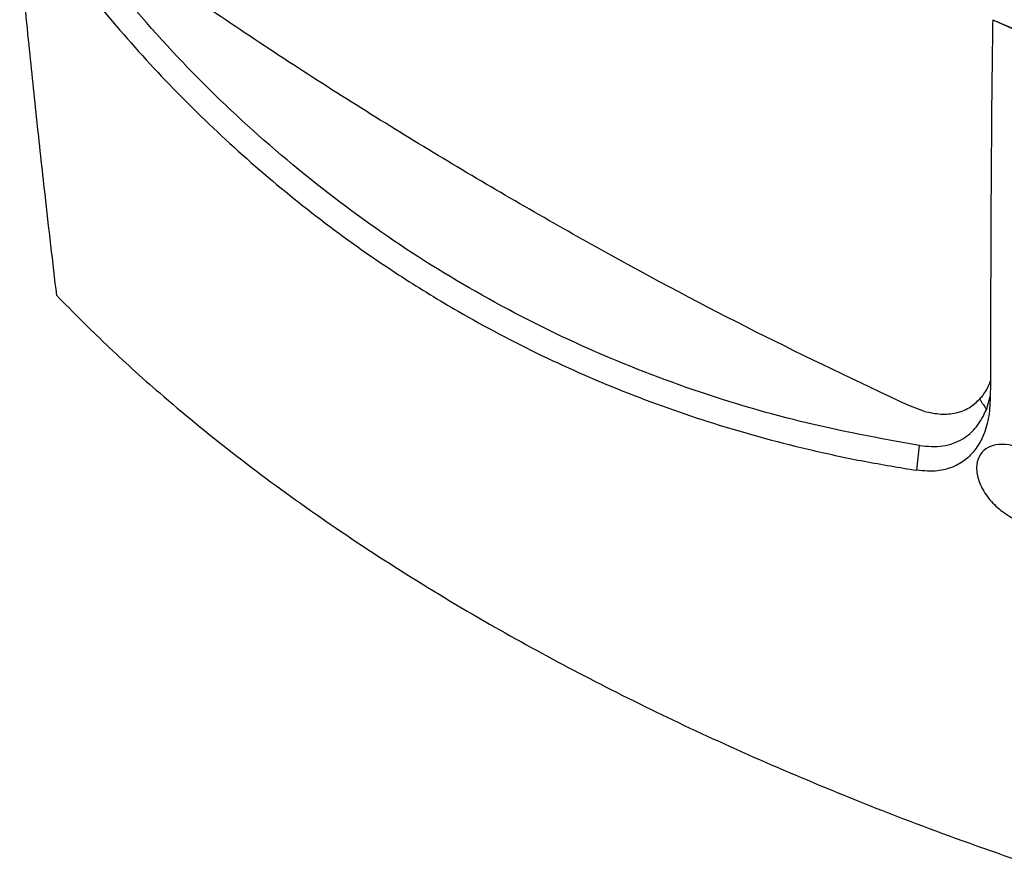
# Model space of a CAD drawing. Header units: millimetres. Extents: x -0.53 to 0.61, y -0.22 to 0.52.
# Tile 58 of 77: x 0.34 to 0.44, y 0.18 to 0.27. Entities that reach past the tile are written whole.
import ezdxf

# ---------------------------------------------------------------- set-up
doc = ezdxf.new("R2010")
doc.units = ezdxf.units.MM
doc.layers.add('FORMAT', color=7, linetype='Continuous')

msp = doc.modelspace()

# ---------------------------------------------------------------- linework, layer by layer
at = {"layer": 'FORMAT', "color": 7, "linetype": 'Continuous', "lineweight": 25}
for p, q in [((0.44279, 0.271057), (0.444935, 0.270128)), ((0.442808, 0.271055), (0.44279, 0.271043)), ((0.44279, 0.271043), (0.444936, 0.270114)), ((0.435671, 0.230252), (0.434041, 0.230852)), ((0.442134, 0.230423), (0.44254, 0.231787)), ((0.434873, 0.224106), (0.435151, 0.226678))]:
    msp.add_line(p, q, dxfattribs=at)
for points, knots in [([(0.3452736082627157, 0.2423055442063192), (0.3448597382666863, 0.2458200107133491), (0.3441353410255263, 0.2519713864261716), (0.3431623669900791, 0.260877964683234), (0.3422743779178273, 0.2693662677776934), (0.3417092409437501, 0.2752250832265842), (0.3414064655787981, 0.2783639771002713)], [0, 0, 0, 0, 0.2970298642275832, 0.5198917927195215, 0.7427792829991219, 1, 1, 1, 1]), ([(0.4340414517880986, 0.2308515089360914), (0.4287278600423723, 0.2333621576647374), (0.4181004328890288, 0.2383835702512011), (0.4020666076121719, 0.246922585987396), (0.386002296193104, 0.256196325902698), (0.3699236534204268, 0.2661954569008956), (0.3592265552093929, 0.2734844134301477), (0.3538781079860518, 0.2771288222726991)], [0, 0, 0, 0, 0.1999951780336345, 0.3999995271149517, 0.6000051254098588, 0.8000063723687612, 1, 1, 1, 1]), ([(0.4351506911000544, 0.2266781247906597), (0.4310010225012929, 0.2274433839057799), (0.4227429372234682, 0.2289662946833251), (0.4107637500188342, 0.2325977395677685), (0.3992114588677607, 0.2372189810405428), (0.388183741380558, 0.2429219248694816), (0.3777478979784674, 0.2496251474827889), (0.3679666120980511, 0.2573132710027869), (0.3587583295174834, 0.2659035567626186), (0.3532120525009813, 0.272349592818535), (0.3504242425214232, 0.2755896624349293)], [0, 0, 0, 0, 0.1258061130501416, 0.2503615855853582, 0.3759518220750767, 0.5010626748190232, 0.6251170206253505, 0.7496461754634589, 0.8741608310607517, 1, 1, 1, 1]), ([(0.3484185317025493, 0.2740156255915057), (0.3504467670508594, 0.2716049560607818), (0.3545090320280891, 0.2667767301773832), (0.361121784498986, 0.2600752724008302), (0.3681249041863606, 0.2538000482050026), (0.374874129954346, 0.2485503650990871), (0.3812197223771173, 0.244200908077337), (0.3879117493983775, 0.2401057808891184), (0.3957437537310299, 0.2359708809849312), (0.4048281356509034, 0.2320120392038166), (0.414259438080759, 0.2287087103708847), (0.4225134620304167, 0.2264865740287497), (0.4294095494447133, 0.2250094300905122), (0.4330512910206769, 0.224407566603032), (0.4348730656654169, 0.2241064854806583)], [0, 0, 0, 0, 0.0907393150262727, 0.1817378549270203, 0.2735639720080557, 0.3656843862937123, 0.4330269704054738, 0.5004901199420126, 0.5975501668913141, 0.6949720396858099, 0.7934857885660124, 0.8923580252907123, 0.9461522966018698, 1, 1, 1, 1]), ([(0.4427904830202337, 0.2710431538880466), (0.4427717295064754, 0.2697248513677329), (0.442677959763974, 0.2631331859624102), (0.4425932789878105, 0.251353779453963), (0.442561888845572, 0.2395866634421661), (0.4425435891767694, 0.2330638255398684), (0.4425396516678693, 0.2316603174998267)], [0, 0, 0, 0, 0.0990401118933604, 0.4952120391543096, 0.8913856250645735, 1, 1, 1, 1]), ([(0.3452736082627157, 0.2423055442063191), (0.3469681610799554, 0.240593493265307), (0.3503602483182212, 0.2371663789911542), (0.3564270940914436, 0.2317031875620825), (0.3634595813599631, 0.2259229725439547), (0.3716351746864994, 0.2198786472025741), (0.3804065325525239, 0.2140141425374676), (0.3894008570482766, 0.2085677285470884), (0.398508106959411, 0.2035385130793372), (0.4076605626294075, 0.1989032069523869), (0.41721600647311, 0.1944662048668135), (0.4274079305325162, 0.1901432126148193), (0.4382047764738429, 0.1859466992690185), (0.4458703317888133, 0.1833278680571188), (0.4497083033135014, 0.1820166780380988)], [0, 0, 0, 0, 0.0705151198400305, 0.1411543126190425, 0.2304933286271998, 0.3200844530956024, 0.4104465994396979, 0.5010691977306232, 0.5815030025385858, 0.6621202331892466, 0.7432971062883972, 0.8246627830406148, 0.9122125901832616, 1, 1, 1, 1]), ([(0.4414597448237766, 0.231549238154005), (0.4417473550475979, 0.2318969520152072), (0.4421900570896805, 0.2324321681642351), (0.4424526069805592, 0.2331677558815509), (0.4425445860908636, 0.2334254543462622)], [0, 0, 0, 0, 0.6496699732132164, 0.9999999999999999, 0.9999999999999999, 0.9999999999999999, 0.9999999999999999]), ([(0.4425396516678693, 0.2316603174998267), (0.4424964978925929, 0.2309309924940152), (0.4424102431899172, 0.2294732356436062), (0.4418461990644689, 0.2276694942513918), (0.4410165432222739, 0.2262360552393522), (0.4399813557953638, 0.2251578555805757), (0.4386536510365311, 0.2243986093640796), (0.4369661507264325, 0.2239332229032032), (0.4356151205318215, 0.224045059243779), (0.4348730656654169, 0.2241064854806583)], [0, 0, 0, 0, 0.1651724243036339, 0.3301425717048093, 0.457901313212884, 0.5855245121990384, 0.7143782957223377, 0.8431219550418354, 1, 1, 1, 1]), ([(0.4414597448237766, 0.231549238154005), (0.441509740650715, 0.2314286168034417), (0.441599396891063, 0.2312123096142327), (0.4418021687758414, 0.2309480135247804), (0.4419919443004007, 0.2306936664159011), (0.4420825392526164, 0.2305208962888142), (0.4421338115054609, 0.2304231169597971)], [0, 0, 0, 0, 0.3018676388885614, 0.5413315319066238, 0.7404163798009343, 1, 1, 1, 1]), ([(0.4351506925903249, 0.2266781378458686), (0.4359889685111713, 0.2266151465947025), (0.4376777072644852, 0.2264882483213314), (0.4396836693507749, 0.2272691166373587), (0.4412285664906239, 0.2285834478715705), (0.441823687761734, 0.2297928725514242), (0.4421338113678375, 0.2304231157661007)], [0, 0, 0, 0, 0.2552575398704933, 0.5142260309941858, 0.7468583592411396, 1, 1, 1, 1]), ([(0.4499959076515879, 0.221993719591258), (0.4500856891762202, 0.2214845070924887), (0.450252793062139, 0.220536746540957), (0.4497861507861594, 0.2194257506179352), (0.4489429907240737, 0.2187054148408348), (0.4477422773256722, 0.2183914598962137), (0.4462935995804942, 0.2185277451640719), (0.4447326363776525, 0.219135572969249), (0.4432468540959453, 0.2201759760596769), (0.4420392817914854, 0.2215274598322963), (0.4412729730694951, 0.2230026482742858), (0.441025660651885, 0.2244025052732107), (0.4412897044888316, 0.2255685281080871), (0.4420061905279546, 0.2263979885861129), (0.4430958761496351, 0.2268282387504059), (0.4444660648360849, 0.2268187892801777), (0.445996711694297, 0.2263505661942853), (0.4475291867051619, 0.2254432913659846), (0.4488557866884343, 0.2241852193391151), (0.4496626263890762, 0.2229629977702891), (0.4499139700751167, 0.2222320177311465), (0.4499959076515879, 0.221993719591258)], [0, 0, 0, 0, 0.0590366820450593, 0.1098807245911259, 0.1601447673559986, 0.2114628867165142, 0.2648241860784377, 0.3203443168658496, 0.3772046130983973, 0.4339867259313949, 0.4893527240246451, 0.5426745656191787, 0.5942231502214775, 0.6449221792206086, 0.6959443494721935, 0.7483458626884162, 0.8027509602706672, 0.8590552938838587, 0.9162543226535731, 0.9726990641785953, 1, 1, 1, 1])]:
    msp.add_open_spline(points, degree=3, knots=knots, dxfattribs=at)
msp.add_open_spline([(0.4356713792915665, 0.2302515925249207), (0.4362522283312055, 0.2301282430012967), (0.4374139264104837, 0.2298815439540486), (0.4389788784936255, 0.2300370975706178), (0.4403749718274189, 0.2305453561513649), (0.4410981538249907, 0.2312146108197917), (0.4414597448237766, 0.231549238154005)], degree=3, dxfattribs=at)

doc.saveas('drawing.dxf')
